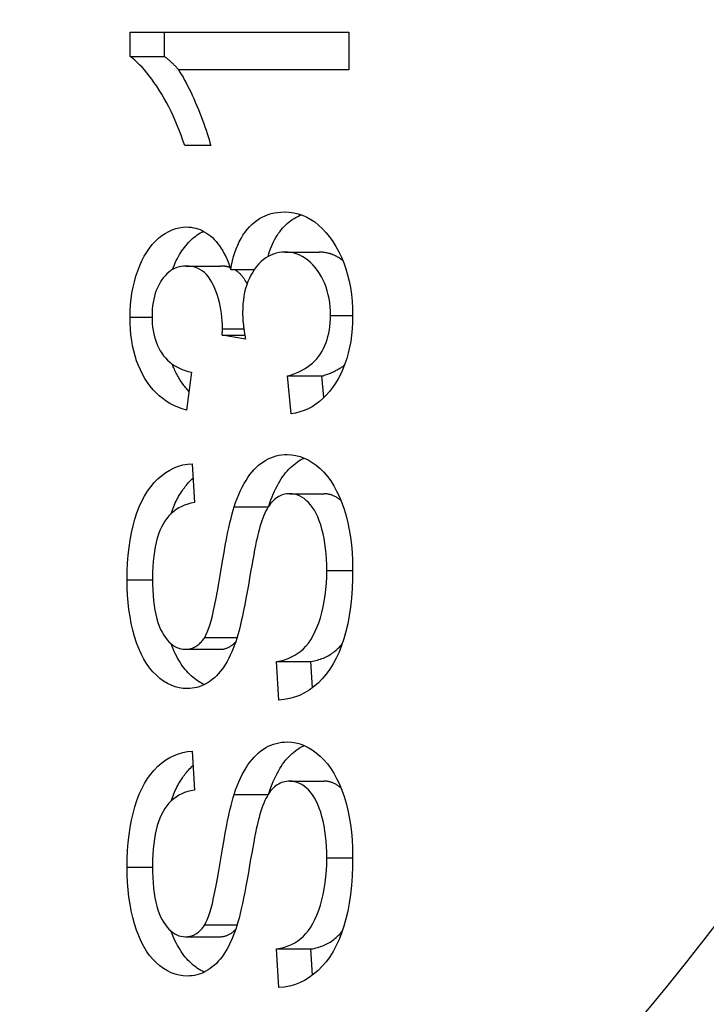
# Model space of a CAD drawing. Header units: inches. Extents: x 4.7 to 70, y 5.2 to 47.5.
# Tile 6 of 19: x 48.771 to 48.882, y 26.531 to 26.691. Entities that reach past the tile are written whole.
import ezdxf

# ---------------------------------------------------------------- set-up
doc = ezdxf.new("R2010")
doc.units = ezdxf.units.IN
doc.header["$MEASUREMENT"] = 0
doc.layers.add('Visible Edges(ANSI)', color=7, linetype='Continuous', lineweight=25)
doc.layers.add('Visible Tangent Edges(ANSI)', color=7, linetype='Continuous', lineweight=25)

msp = doc.modelspace()

# ---------------------------------------------------------------- linework, layer by layer
at = {"layer": 'Visible Edges(ANSI)'}
for p, q in [((48.78862, 26.68898), (48.82411, 26.68898)), ((48.78862, 26.68502), (48.78862, 26.68898)), ((48.79419, 26.68502), (48.79419, 26.68898)), ((48.82411, 26.68898), (48.82411, 26.68285)), ((48.78862, 26.68502), (48.79419, 26.68502)), ((48.82411, 26.68285), (48.79646, 26.68285)), ((48.80169, 26.67058), (48.79749, 26.67058)), ((48.81374, 26.65331), (48.81931, 26.65331)), ((48.7977, 26.65106), (48.80327, 26.65106)), ((48.80495, 26.65049), (48.80877, 26.65049)), ((48.80355, 26.63986), (48.80724, 26.63986)), ((48.80735, 26.63921), (48.80355, 26.63986)), ((48.79857, 26.63384), (48.79779, 26.6277)), ((48.81417, 26.63323), (48.81974, 26.63323)), ((48.81474, 26.62709), (48.81417, 26.63323)), ((48.82006, 26.62972), (48.81974, 26.63323)), ((48.7987, 26.61901), (48.79905, 26.61269)), ((48.81452, 26.61414), (48.82009, 26.61414)), ((48.79757, 26.58891), (48.80314, 26.58891)), ((48.81236, 26.58693), (48.81793, 26.58693)), ((48.81274, 26.58068), (48.81236, 26.58693)), ((48.81819, 26.58267), (48.81793, 26.58693)), ((48.7987, 26.57241), (48.79905, 26.56608)), ((48.81452, 26.56753), (48.82009, 26.56753)), ((48.79757, 26.5423), (48.80314, 26.5423)), ((48.81236, 26.54032), (48.81793, 26.54032)), ((48.81274, 26.53407), (48.81236, 26.54032)), ((48.81819, 26.53606), (48.81793, 26.54032))]:
    msp.add_line(p, q, dxfattribs=at)
at = {"layer": 'Visible Edges(ANSI)', "flags": 128}
for points in [[(48.79749, 26.67058), (48.7972, 26.67142), (48.7969, 26.67226), (48.79659, 26.67307), (48.79627, 26.67386), (48.79595, 26.67464), (48.79561, 26.6754), (48.79526, 26.67614), (48.7949, 26.67686), (48.79453, 26.67756), (48.79414, 26.67825), (48.79375, 26.67892), (48.79335, 26.67957), (48.79295, 26.6802), (48.79254, 26.68079), (48.79214, 26.68135), (48.79174, 26.68189), (48.79135, 26.68239), (48.79095, 26.68286), (48.79056, 26.6833), (48.79017, 26.6837), (48.78978, 26.68408), (48.78939, 26.68442), (48.78901, 26.68474), (48.78862, 26.68502)], [(48.79653, 26.68285), (48.79643, 26.68296), (48.79633, 26.68307), (48.79623, 26.68318), (48.79613, 26.68329), (48.79603, 26.68339), (48.79594, 26.6835), (48.79584, 26.6836), (48.79574, 26.6837), (48.79564, 26.68379), (48.79554, 26.68389), (48.79545, 26.68398), (48.79535, 26.68408), (48.79525, 26.68416), (48.79516, 26.68425), (48.79506, 26.68434), (48.79496, 26.68442), (48.79486, 26.6845), (48.79477, 26.68458), (48.79467, 26.68466), (48.79457, 26.68474), (48.79448, 26.68481), (48.79438, 26.68488), (48.79429, 26.68495), (48.79419, 26.68502)], [(48.79646, 26.68285), (48.79671, 26.68247), (48.79696, 26.68207), (48.79721, 26.68166), (48.79745, 26.68122), (48.7977, 26.68076), (48.79795, 26.68029), (48.7982, 26.6798), (48.79845, 26.67928), (48.7987, 26.67875), (48.79894, 26.6782), (48.79919, 26.67763), (48.79944, 26.67704), (48.79969, 26.67644), (48.79992, 26.67586), (48.80014, 26.67528), (48.80036, 26.67472), (48.80056, 26.67416), (48.80075, 26.67362), (48.80094, 26.67309), (48.80111, 26.67256), (48.80127, 26.67205), (48.80142, 26.67155), (48.80156, 26.67106), (48.80169, 26.67058)], [(48.80495, 26.65049), (48.80509, 26.65122), (48.80524, 26.65192), (48.80541, 26.6526), (48.80561, 26.65324), (48.80583, 26.65386), (48.80607, 26.65445), (48.80633, 26.65501), (48.80661, 26.65554), (48.80692, 26.65604), (48.80724, 26.65652), (48.80759, 26.65697), (48.80796, 26.65739), (48.80835, 26.65778), (48.80875, 26.65814), (48.80917, 26.65846), (48.8096, 26.65875), (48.81005, 26.659), (48.81052, 26.65922), (48.811, 26.65941), (48.8115, 26.65956), (48.81202, 26.65968), (48.81255, 26.65976), (48.81309, 26.65981), (48.81366, 26.65983)], [(48.81099, 26.65261), (48.81111, 26.65303), (48.81125, 26.65344), (48.81139, 26.65384), (48.81155, 26.65423), (48.81171, 26.65461), (48.81188, 26.65497), (48.81206, 26.65533), (48.81225, 26.65567), (48.81245, 26.656), (48.81266, 26.65631), (48.81288, 26.65662), (48.81311, 26.65691), (48.81334, 26.65719), (48.81359, 26.65746), (48.81384, 26.65771), (48.8141, 26.65795), (48.81437, 26.65818), (48.81464, 26.65839), (48.81492, 26.65859), (48.81521, 26.65877), (48.8155, 26.65894), (48.8158, 26.65909), (48.81611, 26.65923), (48.81643, 26.65935)], [(48.81366, 26.65983), (48.81442, 26.6598), (48.81515, 26.6597), (48.81587, 26.65953), (48.81658, 26.6593), (48.81726, 26.659), (48.81792, 26.65863), (48.81856, 26.6582), (48.81918, 26.6577), (48.81979, 26.65714), (48.82037, 26.65651), (48.82094, 26.65581), (48.82149, 26.65505), (48.822, 26.65423), (48.82247, 26.65338), (48.82289, 26.6525), (48.82327, 26.65158), (48.82361, 26.65063), (48.8239, 26.64964), (48.82415, 26.64862), (48.82435, 26.64756), (48.8245, 26.64647), (48.82462, 26.64534), (48.82468, 26.64418), (48.82471, 26.64298)], [(48.78862, 26.64276), (48.78864, 26.64377), (48.7887, 26.64476), (48.7888, 26.64573), (48.78893, 26.64668), (48.78911, 26.64761), (48.78932, 26.64852), (48.78957, 26.64941), (48.78986, 26.65028), (48.79019, 26.65112), (48.79054, 26.65191), (48.79092, 26.65264), (48.79133, 26.65333), (48.79176, 26.65396), (48.79223, 26.65455), (48.79272, 26.65508), (48.79324, 26.65556), (48.79378, 26.65599), (48.79433, 26.65636), (48.79489, 26.65668), (48.79545, 26.65693), (48.79602, 26.65713), (48.7966, 26.65728), (48.79719, 26.65736), (48.79779, 26.65739)], [(48.79779, 26.65739), (48.79816, 26.65738), (48.79854, 26.65734), (48.79891, 26.65728), (48.79927, 26.6572), (48.79962, 26.65709), (48.79997, 26.65696), (48.80032, 26.6568), (48.80066, 26.65662), (48.80099, 26.65641), (48.80132, 26.65619), (48.80164, 26.65593), (48.80196, 26.65566), (48.80227, 26.65536), (48.80257, 26.65503), (48.80286, 26.65468), (48.80313, 26.65431), (48.8034, 26.65392), (48.80365, 26.6535), (48.8039, 26.65306), (48.80413, 26.65259), (48.80435, 26.6521), (48.80456, 26.65159), (48.80476, 26.65105), (48.80495, 26.65049)], [(48.7955, 26.65049), (48.79565, 26.65087), (48.7958, 26.65124), (48.79596, 26.65159), (48.79612, 26.65194), (48.79629, 26.65228), (48.79647, 26.65261), (48.79665, 26.65293), (48.79684, 26.65323), (48.79703, 26.65353), (48.79723, 26.65382), (48.79743, 26.65409), (48.79764, 26.65436), (48.79786, 26.65461), (48.79808, 26.65486), (48.7983, 26.65509), (48.79854, 26.65531), (48.79877, 26.65553), (48.79902, 26.65573), (48.79926, 26.65592), (48.79951, 26.6561), (48.79976, 26.65627), (48.80001, 26.65643), (48.80026, 26.65657), (48.80051, 26.6567)], [(48.81374, 26.65331), (48.81325, 26.65329), (48.81277, 26.65324), (48.81231, 26.65314), (48.81186, 26.65301), (48.81143, 26.65283), (48.81101, 26.65262), (48.81061, 26.65237), (48.81022, 26.65208), (48.80984, 26.65176), (48.80948, 26.65139), (48.80914, 26.65099), (48.80881, 26.65055), (48.8085, 26.65008), (48.80821, 26.64959), (48.80796, 26.64907), (48.80773, 26.64854), (48.80753, 26.64799), (48.80735, 26.64741), (48.8072, 26.64681), (48.80708, 26.6462), (48.80699, 26.64556), (48.80692, 26.6449), (48.80688, 26.64422), (48.80687, 26.64352)], [(48.82112, 26.64302), (48.82111, 26.64374), (48.82106, 26.64443), (48.82099, 26.64511), (48.82089, 26.64577), (48.82075, 26.64641), (48.82059, 26.64702), (48.8204, 26.64762), (48.82018, 26.64821), (48.81992, 26.64877), (48.81964, 26.64931), (48.81933, 26.64984), (48.81899, 26.65034), (48.81863, 26.65081), (48.81826, 26.65125), (48.81787, 26.65164), (48.81746, 26.65199), (48.81705, 26.6523), (48.81661, 26.65257), (48.81617, 26.6528), (48.81571, 26.65298), (48.81524, 26.65313), (48.81475, 26.65323), (48.81425, 26.65329), (48.81374, 26.65331)], [(48.82315, 26.65189), (48.82301, 26.65201), (48.82287, 26.65212), (48.82272, 26.65222), (48.82258, 26.65233), (48.82243, 26.65242), (48.82228, 26.65251), (48.82213, 26.6526), (48.82198, 26.65268), (48.82182, 26.65276), (48.82167, 26.65283), (48.82151, 26.6529), (48.82135, 26.65296), (48.82119, 26.65301), (48.82102, 26.65307), (48.82086, 26.65311), (48.82069, 26.65315), (48.82053, 26.65319), (48.82036, 26.65322), (48.82019, 26.65325), (48.82001, 26.65327), (48.81984, 26.65329), (48.81966, 26.6533), (48.81949, 26.65331), (48.81931, 26.65331)], [(48.7977, 26.65106), (48.79731, 26.65105), (48.79693, 26.651), (48.79656, 26.65092), (48.7962, 26.65081), (48.79585, 26.65067), (48.79551, 26.65049), (48.79519, 26.65029), (48.79488, 26.65005), (48.79458, 26.64978), (48.79429, 26.64948), (48.79401, 26.64914), (48.79374, 26.64878), (48.79349, 26.64839), (48.79327, 26.64798), (48.79306, 26.64755), (48.79287, 26.6471), (48.79271, 26.64664), (48.79257, 26.64616), (48.79245, 26.64566), (48.79235, 26.64514), (48.79228, 26.6446), (48.79222, 26.64404), (48.79219, 26.64346), (48.79218, 26.64287)], [(48.80361, 26.64085), (48.8036, 26.6415), (48.80357, 26.64214), (48.80351, 26.64276), (48.80344, 26.64338), (48.80335, 26.64399), (48.80324, 26.64458), (48.80311, 26.64516), (48.80296, 26.64574), (48.80279, 26.6463), (48.8026, 26.64685), (48.80238, 26.64739), (48.80215, 26.64792), (48.8019, 26.64842), (48.80162, 26.64888), (48.80133, 26.6493), (48.80101, 26.64967), (48.80067, 26.64999), (48.80031, 26.65028), (48.79993, 26.65052), (48.79953, 26.65071), (48.7991, 26.65087), (48.79866, 26.65098), (48.79819, 26.65104), (48.7977, 26.65106)], [(48.80485, 26.65081), (48.80479, 26.65083), (48.80473, 26.65085), (48.80466, 26.65087), (48.8046, 26.65089), (48.80454, 26.65091), (48.80448, 26.65092), (48.80441, 26.65094), (48.80435, 26.65095), (48.80429, 26.65096), (48.80422, 26.65098), (48.80416, 26.65099), (48.80409, 26.651), (48.80403, 26.65101), (48.80396, 26.65102), (48.80389, 26.65103), (48.80383, 26.65104), (48.80376, 26.65104), (48.80369, 26.65105), (48.80362, 26.65105), (48.80355, 26.65106), (48.80348, 26.65106), (48.80341, 26.65106), (48.80334, 26.65106), (48.80327, 26.65106)], [(48.80759, 26.64818), (48.80753, 26.64831), (48.80746, 26.64844), (48.80738, 26.64857), (48.80731, 26.64869), (48.80724, 26.64881), (48.80716, 26.64892), (48.80709, 26.64904), (48.80701, 26.64915), (48.80693, 26.64925), (48.80684, 26.64936), (48.80676, 26.64946), (48.80668, 26.64956), (48.80659, 26.64965), (48.8065, 26.64974), (48.80641, 26.64983), (48.80632, 26.64992), (48.80623, 26.65), (48.80614, 26.65008), (48.80604, 26.65016), (48.80595, 26.65023), (48.80585, 26.6503), (48.80575, 26.65037), (48.80565, 26.65043), (48.80554, 26.65049)], [(48.80687, 26.64352), (48.80687, 26.64337), (48.80687, 26.64323), (48.80687, 26.64308), (48.80688, 26.64292), (48.80689, 26.64277), (48.8069, 26.64261), (48.80691, 26.64244), (48.80692, 26.64228), (48.80693, 26.64211), (48.80695, 26.64194), (48.80697, 26.64176), (48.80699, 26.64158), (48.80701, 26.6414), (48.80703, 26.64122), (48.80706, 26.64103), (48.80708, 26.64084), (48.80711, 26.64065), (48.80714, 26.64045), (48.80717, 26.64025), (48.8072, 26.64005), (48.80724, 26.63985), (48.80727, 26.63964), (48.80731, 26.63943), (48.80735, 26.63921)], [(48.81417, 26.63323), (48.81477, 26.63342), (48.81534, 26.63363), (48.81589, 26.63385), (48.8164, 26.6341), (48.81689, 26.63437), (48.81735, 26.63466), (48.81778, 26.63497), (48.81818, 26.6353), (48.81855, 26.63565), (48.81889, 26.63603), (48.81921, 26.63642), (48.81949, 26.63683), (48.81975, 26.63726), (48.81999, 26.63771), (48.8202, 26.63817), (48.8204, 26.63864), (48.82057, 26.63914), (48.82071, 26.63965), (48.82084, 26.64017), (48.82094, 26.64071), (48.82102, 26.64126), (48.82108, 26.64183), (48.82111, 26.64242), (48.82112, 26.64302)], [(48.82471, 26.64298), (48.82469, 26.6419), (48.82463, 26.64085), (48.82453, 26.63983), (48.8244, 26.63884), (48.82422, 26.63788), (48.82401, 26.63695), (48.82376, 26.63606), (48.82347, 26.63519), (48.82314, 26.63436), (48.82278, 26.63356), (48.82237, 26.63279), (48.82193, 26.63205), (48.82146, 26.63135), (48.82096, 26.6307), (48.82044, 26.63011), (48.8199, 26.62957), (48.81933, 26.62908), (48.81874, 26.62864), (48.81813, 26.62825), (48.8175, 26.62791), (48.81684, 26.62763), (48.81616, 26.6274), (48.81546, 26.62722), (48.81474, 26.62709)], [(48.79779, 26.6277), (48.79707, 26.62791), (48.79638, 26.62816), (48.79573, 26.62845), (48.79509, 26.62878), (48.79449, 26.62915), (48.79391, 26.62956), (48.79336, 26.63), (48.79284, 26.63049), (48.79234, 26.63101), (48.79188, 26.63158), (48.79143, 26.63218), (48.79102, 26.63283), (48.79064, 26.63351), (48.79029, 26.63421), (48.78997, 26.63494), (48.78969, 26.6357), (48.78944, 26.63649), (48.78922, 26.6373), (48.78904, 26.63814), (48.78889, 26.63901), (48.78877, 26.63991), (48.78869, 26.64083), (48.78864, 26.64178), (48.78862, 26.64276)], [(48.79218, 26.64287), (48.79219, 26.64228), (48.79222, 26.64171), (48.79228, 26.64115), (48.79236, 26.64062), (48.79246, 26.64009), (48.79258, 26.63959), (48.79272, 26.6391), (48.79289, 26.63863), (48.79307, 26.63817), (48.79328, 26.63773), (48.79352, 26.63731), (48.79377, 26.63691), (48.79405, 26.63652), (48.79434, 26.63616), (48.79467, 26.63582), (48.79501, 26.63551), (48.79538, 26.63522), (48.79576, 26.63495), (48.79618, 26.6347), (48.79661, 26.63448), (48.79706, 26.63429), (48.79754, 26.63411), (48.79804, 26.63396), (48.79857, 26.63384)], [(48.80355, 26.63986), (48.80356, 26.63991), (48.80356, 26.63997), (48.80356, 26.64002), (48.80357, 26.64007), (48.80357, 26.64012), (48.80358, 26.64016), (48.80358, 26.64021), (48.80358, 26.64026), (48.80358, 26.6403), (48.80359, 26.64035), (48.80359, 26.64039), (48.80359, 26.64043), (48.80359, 26.64047), (48.8036, 26.64051), (48.8036, 26.64055), (48.8036, 26.64059), (48.8036, 26.64062), (48.8036, 26.64066), (48.8036, 26.64069), (48.8036, 26.64073), (48.80361, 26.64076), (48.80361, 26.64079), (48.80361, 26.64082), (48.80361, 26.64085)], [(48.79817, 26.63073), (48.79803, 26.63088), (48.79789, 26.63104), (48.79776, 26.63119), (48.79762, 26.63135), (48.79749, 26.63152), (48.79736, 26.63168), (48.79724, 26.63185), (48.79711, 26.63202), (48.79699, 26.6322), (48.79687, 26.63238), (48.79675, 26.63256), (48.79664, 26.63275), (48.79652, 26.63294), (48.79641, 26.63313), (48.79631, 26.63332), (48.7962, 26.63352), (48.7961, 26.63371), (48.796, 26.63391), (48.7959, 26.63412), (48.79581, 26.63432), (48.79571, 26.63453), (48.79563, 26.63473), (48.79554, 26.63495), (48.79546, 26.63516)], [(48.81974, 26.63323), (48.81992, 26.63328), (48.8201, 26.63334), (48.82028, 26.6334), (48.82045, 26.63346), (48.82062, 26.63352), (48.82079, 26.63358), (48.82096, 26.63364), (48.82112, 26.63371), (48.82129, 26.63378), (48.82145, 26.63385), (48.8216, 26.63392), (48.82176, 26.634), (48.82191, 26.63407), (48.82206, 26.63415), (48.82221, 26.63423), (48.82235, 26.63431), (48.82249, 26.63439), (48.82263, 26.63448), (48.82277, 26.63457), (48.8229, 26.63465), (48.82303, 26.63474), (48.82316, 26.63484), (48.82329, 26.63493), (48.82341, 26.63503)], [(48.78814, 26.60019), (48.78816, 26.60156), (48.78822, 26.60289), (48.78832, 26.60418), (48.78845, 26.60542), (48.78863, 26.60663), (48.78885, 26.60779), (48.78911, 26.60892), (48.7894, 26.61), (48.78974, 26.61103), (48.79011, 26.612), (48.79052, 26.61291), (48.79097, 26.61376), (48.79146, 26.61455), (48.79198, 26.61528), (48.79254, 26.61595), (48.79314, 26.61656), (48.79376, 26.6171), (48.79441, 26.61757), (48.79508, 26.61798), (48.79576, 26.61832), (48.79647, 26.6186), (48.79719, 26.6188), (48.79794, 26.61894), (48.7987, 26.61901)], [(48.80549, 26.612), (48.80574, 26.61271), (48.80599, 26.61339), (48.80625, 26.61403), (48.80653, 26.61465), (48.80681, 26.61523), (48.80711, 26.61578), (48.80742, 26.6163), (48.80773, 26.61679), (48.80806, 26.61724), (48.8084, 26.61767), (48.80874, 26.61806), (48.8091, 26.61842), (48.80947, 26.61875), (48.80985, 26.61906), (48.81024, 26.61933), (48.81063, 26.61958), (48.81103, 26.61979), (48.81145, 26.61998), (48.81187, 26.62014), (48.8123, 26.62027), (48.81274, 26.62037), (48.81319, 26.62044), (48.81365, 26.62049), (48.81412, 26.6205)], [(48.8111, 26.61213), (48.81128, 26.61264), (48.81146, 26.61314), (48.81165, 26.61362), (48.81185, 26.61409), (48.81205, 26.61454), (48.81225, 26.61497), (48.81246, 26.61538), (48.81268, 26.61578), (48.8129, 26.61616), (48.81313, 26.61653), (48.81336, 26.61688), (48.8136, 26.61721), (48.81384, 26.61752), (48.81409, 26.61782), (48.81435, 26.6181), (48.81461, 26.61837), (48.81488, 26.61861), (48.81515, 26.61885), (48.81543, 26.61906), (48.81571, 26.61927), (48.81599, 26.61945), (48.81628, 26.61962), (48.81658, 26.61978), (48.81688, 26.61992)], [(48.81412, 26.6205), (48.81482, 26.62046), (48.81551, 26.62036), (48.81619, 26.62018), (48.81686, 26.61993), (48.81752, 26.61961), (48.81817, 26.61921), (48.81881, 26.61875), (48.81944, 26.61821), (48.82004, 26.61761), (48.82061, 26.61695), (48.82115, 26.61622), (48.82165, 26.61543), (48.82212, 26.61457), (48.82256, 26.61366), (48.82295, 26.61268), (48.82332, 26.61164), (48.82364, 26.61055), (48.82393, 26.60943), (48.82416, 26.60828), (48.82436, 26.60709), (48.82451, 26.60587), (48.82462, 26.60462), (48.82468, 26.60333), (48.82471, 26.60202)], [(48.79526, 26.61089), (48.79537, 26.61119), (48.79548, 26.6115), (48.79559, 26.61179), (48.79571, 26.61208), (48.79583, 26.61236), (48.79596, 26.61264), (48.79609, 26.61291), (48.79622, 26.61318), (48.79636, 26.61344), (48.7965, 26.6137), (48.79664, 26.61395), (48.79679, 26.61419), (48.79694, 26.61443), (48.7971, 26.61466), (48.79725, 26.61489), (48.79742, 26.61511), (48.79758, 26.61532), (48.79775, 26.61553), (48.79792, 26.61574), (48.7981, 26.61594), (48.79827, 26.61613), (48.79846, 26.61632), (48.79864, 26.6165), (48.79883, 26.61667)], [(48.79905, 26.61269), (48.7985, 26.61259), (48.79798, 26.61245), (48.79747, 26.61229), (48.79699, 26.61208), (48.79653, 26.61184), (48.7961, 26.61157), (48.79569, 26.61127), (48.7953, 26.61093), (48.79493, 26.61055), (48.79459, 26.61014), (48.79427, 26.6097), (48.79397, 26.60922), (48.7937, 26.6087), (48.79345, 26.60815), (48.79322, 26.60756), (48.79302, 26.60692), (48.79284, 26.60625), (48.79269, 26.60554), (48.79256, 26.60479), (48.79245, 26.604), (48.79237, 26.60317), (48.79231, 26.60231), (48.79227, 26.6014), (48.79226, 26.60045)], [(48.81452, 26.61414), (48.81424, 26.61413), (48.81397, 26.6141), (48.81371, 26.61405), (48.81345, 26.61399), (48.8132, 26.6139), (48.81296, 26.6138), (48.81272, 26.61368), (48.81248, 26.61353), (48.81226, 26.61337), (48.81203, 26.6132), (48.81182, 26.613), (48.81161, 26.61278), (48.81141, 26.61254), (48.81121, 26.61228), (48.81101, 26.61199), (48.81083, 26.61168), (48.81065, 26.61134), (48.81047, 26.61098), (48.8103, 26.61059), (48.81014, 26.61017), (48.80998, 26.60974), (48.80982, 26.60927), (48.80968, 26.60878), (48.80953, 26.60827)], [(48.82053, 26.60171), (48.82052, 26.60264), (48.82048, 26.60354), (48.82042, 26.60442), (48.82033, 26.60527), (48.82022, 26.60609), (48.82008, 26.60689), (48.81992, 26.60766), (48.81973, 26.6084), (48.81953, 26.60911), (48.8193, 26.60976), (48.81905, 26.61038), (48.81879, 26.61094), (48.81851, 26.61146), (48.81821, 26.61193), (48.81789, 26.61235), (48.81755, 26.61273), (48.8172, 26.61306), (48.81684, 26.61334), (48.81647, 26.61358), (48.8161, 26.61378), (48.81572, 26.61394), (48.81533, 26.61405), (48.81493, 26.61411), (48.81452, 26.61414)], [(48.82283, 26.613), (48.82272, 26.61309), (48.82262, 26.61318), (48.82251, 26.61327), (48.8224, 26.61335), (48.82229, 26.61343), (48.82218, 26.6135), (48.82207, 26.61357), (48.82196, 26.61363), (48.82185, 26.61369), (48.82174, 26.61375), (48.82162, 26.6138), (48.82151, 26.61385), (48.8214, 26.6139), (48.82128, 26.61394), (48.82116, 26.61398), (48.82105, 26.61401), (48.82093, 26.61404), (48.82081, 26.61406), (48.82069, 26.61409), (48.82057, 26.6141), (48.82045, 26.61412), (48.82033, 26.61413), (48.82021, 26.61413), (48.82009, 26.61414)], [(48.80072, 26.59085), (48.80093, 26.59122), (48.80113, 26.59167), (48.80133, 26.59221), (48.80154, 26.59283), (48.80175, 26.59354), (48.80196, 26.59433), (48.80216, 26.59521), (48.80238, 26.59618), (48.80259, 26.59723), (48.8028, 26.59836), (48.80301, 26.59959), (48.80323, 26.60089), (48.80344, 26.60221), (48.80365, 26.60345), (48.80386, 26.60462), (48.80406, 26.60573), (48.80425, 26.60676), (48.80444, 26.60772), (48.80463, 26.60861), (48.80481, 26.60943), (48.80499, 26.61018), (48.80516, 26.61086), (48.80533, 26.61146), (48.80549, 26.612)], [(48.80953, 26.60827), (48.80944, 26.6079), (48.80933, 26.60746), (48.80921, 26.60695), (48.80909, 26.60638), (48.80896, 26.60573), (48.80882, 26.60502), (48.80867, 26.60424), (48.80851, 26.6034), (48.80834, 26.60248), (48.80817, 26.6015), (48.80799, 26.60045), (48.8078, 26.59933), (48.8076, 26.59821), (48.80741, 26.59714), (48.80722, 26.59613), (48.80703, 26.59518), (48.80684, 26.59428), (48.80665, 26.59345), (48.80647, 26.59267), (48.80629, 26.59195), (48.80611, 26.59128), (48.80593, 26.59067), (48.80575, 26.59012), (48.80557, 26.58963)], [(48.81236, 26.58693), (48.81302, 26.58706), (48.81364, 26.58723), (48.81423, 26.58743), (48.81479, 26.58767), (48.81532, 26.58795), (48.81582, 26.58827), (48.81629, 26.58862), (48.81673, 26.589), (48.81714, 26.58944), (48.81754, 26.58992), (48.81791, 26.59047), (48.81827, 26.59107), (48.8186, 26.59173), (48.81891, 26.59244), (48.81921, 26.59321), (48.81948, 26.59403), (48.81972, 26.5949), (48.81994, 26.59579), (48.82012, 26.59671), (48.82027, 26.59766), (48.82038, 26.59863), (48.82046, 26.59963), (48.82051, 26.60066), (48.82053, 26.60171)], [(48.82471, 26.60202), (48.82468, 26.60035), (48.82462, 26.59875), (48.82451, 26.59722), (48.82436, 26.59576), (48.82416, 26.59437), (48.82392, 26.59305), (48.82363, 26.5918), (48.8233, 26.59062), (48.82293, 26.58951), (48.82252, 26.58846), (48.82206, 26.58747), (48.82155, 26.58654), (48.82101, 26.58567), (48.82041, 26.58487), (48.81978, 26.58412), (48.8191, 26.58344), (48.81839, 26.58282), (48.81765, 26.58229), (48.81689, 26.58183), (48.81611, 26.58144), (48.8153, 26.58114), (48.81447, 26.58091), (48.81362, 26.58075), (48.81274, 26.58068)], [(48.79789, 26.58254), (48.79723, 26.58258), (48.79657, 26.58268), (48.79593, 26.58285), (48.79529, 26.58308), (48.79467, 26.58338), (48.79406, 26.58375), (48.79347, 26.58419), (48.79288, 26.5847), (48.79232, 26.58527), (48.79179, 26.5859), (48.7913, 26.58659), (48.79084, 26.58734), (48.79042, 26.58816), (48.79003, 26.58904), (48.78967, 26.58998), (48.78935, 26.59098), (48.78907, 26.59203), (48.78882, 26.59311), (48.78861, 26.59422), (48.78844, 26.59535), (48.78831, 26.59652), (48.78821, 26.59771), (48.78816, 26.59894), (48.78814, 26.60019)], [(48.79226, 26.60045), (48.79227, 26.59947), (48.7923, 26.59854), (48.79236, 26.59765), (48.79243, 26.5968), (48.79253, 26.596), (48.79265, 26.59525), (48.79279, 26.59454), (48.79296, 26.59387), (48.79314, 26.59326), (48.79335, 26.59268), (48.79357, 26.59215), (48.79382, 26.59167), (48.79409, 26.59123), (48.79436, 26.59083), (48.79464, 26.59046), (48.79493, 26.59014), (48.79523, 26.58985), (48.79554, 26.5896), (48.79586, 26.58939), (48.79618, 26.58921), (48.79652, 26.58908), (48.79686, 26.58898), (48.79721, 26.58893), (48.79757, 26.58891)], [(48.79757, 26.58891), (48.79773, 26.58891), (48.79788, 26.58892), (48.79804, 26.58894), (48.79819, 26.58896), (48.79834, 26.58899), (48.79848, 26.58903), (48.79863, 26.58907), (48.79877, 26.58912), (48.79891, 26.58918), (48.79905, 26.58924), (48.79918, 26.58932), (48.79931, 26.58939), (48.79944, 26.58948), (48.79957, 26.58957), (48.7997, 26.58967), (48.79982, 26.58977), (48.79994, 26.58988), (48.80006, 26.59), (48.80018, 26.59013), (48.80029, 26.59026), (48.8004, 26.5904), (48.80051, 26.59054), (48.80062, 26.59069), (48.80072, 26.59085)], [(48.80065, 26.58318), (48.80038, 26.58331), (48.80011, 26.58346), (48.79984, 26.58362), (48.79958, 26.58379), (48.79932, 26.58397), (48.79906, 26.58417), (48.7988, 26.58438), (48.79855, 26.5846), (48.7983, 26.58484), (48.79805, 26.58509), (48.79781, 26.58535), (48.79758, 26.58562), (48.79736, 26.5859), (48.79714, 26.58619), (48.79693, 26.5865), (48.79672, 26.58682), (48.79652, 26.58715), (48.79633, 26.58749), (48.79614, 26.58784), (48.79596, 26.58821), (48.79579, 26.58858), (48.79562, 26.58897), (48.79546, 26.58937), (48.79531, 26.58978)], [(48.80557, 26.58963), (48.80535, 26.58905), (48.80512, 26.58849), (48.80487, 26.58795), (48.80462, 26.58745), (48.80436, 26.58696), (48.80409, 26.58651), (48.80381, 26.58607), (48.80353, 26.58567), (48.80323, 26.58529), (48.80292, 26.58493), (48.80261, 26.5846), (48.80229, 26.5843), (48.80195, 26.58402), (48.80162, 26.58376), (48.80127, 26.58353), (48.80092, 26.58332), (48.80057, 26.58314), (48.8002, 26.58298), (48.79983, 26.58285), (48.79946, 26.58274), (48.79908, 26.58265), (48.79869, 26.58259), (48.79829, 26.58255), (48.79789, 26.58254)], [(48.80314, 26.58891), (48.80326, 26.58891), (48.80339, 26.58892), (48.80351, 26.58893), (48.80363, 26.58894), (48.80375, 26.58896), (48.80387, 26.58898), (48.80399, 26.58901), (48.8041, 26.58904), (48.80422, 26.58908), (48.80433, 26.58912), (48.80444, 26.58916), (48.80455, 26.58921), (48.80466, 26.58927), (48.80477, 26.58932), (48.80487, 26.58939), (48.80498, 26.58945), (48.80508, 26.58952), (48.80518, 26.5896), (48.80528, 26.58968), (48.80538, 26.58976), (48.80547, 26.58985), (48.80557, 26.58994), (48.80566, 26.59003), (48.80575, 26.59013)], [(48.81793, 26.58693), (48.8182, 26.58698), (48.81847, 26.58703), (48.81873, 26.58709), (48.81899, 26.58716), (48.81924, 26.58724), (48.81949, 26.58732), (48.81973, 26.58741), (48.81996, 26.5875), (48.82019, 26.5876), (48.82042, 26.5877), (48.82064, 26.58781), (48.82085, 26.58793), (48.82106, 26.58806), (48.82127, 26.58819), (48.82147, 26.58832), (48.82166, 26.58846), (48.82185, 26.58861), (48.82204, 26.58877), (48.82222, 26.58893), (48.82239, 26.5891), (48.82256, 26.58927), (48.82273, 26.58946), (48.8229, 26.58965), (48.82306, 26.58986)], [(48.80549, 26.56539), (48.80574, 26.5661), (48.80599, 26.56678), (48.80625, 26.56742), (48.80653, 26.56804), (48.80681, 26.56862), (48.80711, 26.56917), (48.80742, 26.56969), (48.80773, 26.57018), (48.80806, 26.57063), (48.8084, 26.57106), (48.80874, 26.57145), (48.8091, 26.57181), (48.80947, 26.57215), (48.80985, 26.57245), (48.81024, 26.57272), (48.81063, 26.57297), (48.81103, 26.57319), (48.81145, 26.57337), (48.81187, 26.57353), (48.8123, 26.57366), (48.81274, 26.57376), (48.81319, 26.57383), (48.81365, 26.57388), (48.81412, 26.57389)], [(48.8111, 26.56552), (48.81128, 26.56603), (48.81146, 26.56653), (48.81165, 26.56702), (48.81185, 26.56748), (48.81205, 26.56793), (48.81225, 26.56836), (48.81246, 26.56878), (48.81268, 26.56917), (48.8129, 26.56956), (48.81313, 26.56992), (48.81336, 26.57027), (48.8136, 26.5706), (48.81384, 26.57091), (48.81409, 26.57121), (48.81435, 26.57149), (48.81461, 26.57176), (48.81488, 26.57201), (48.81515, 26.57224), (48.81543, 26.57246), (48.81571, 26.57266), (48.81599, 26.57284), (48.81628, 26.57302), (48.81658, 26.57317), (48.81688, 26.57331)], [(48.81412, 26.57389), (48.81482, 26.57386), (48.81551, 26.57375), (48.81619, 26.57357), (48.81686, 26.57332), (48.81752, 26.573), (48.81817, 26.57261), (48.81881, 26.57214), (48.81944, 26.57161), (48.82004, 26.571), (48.82061, 26.57034), (48.82115, 26.56961), (48.82165, 26.56882), (48.82212, 26.56797), (48.82256, 26.56705), (48.82295, 26.56607), (48.82332, 26.56503), (48.82364, 26.56394), (48.82393, 26.56282), (48.82416, 26.56167), (48.82436, 26.56048), (48.82451, 26.55926), (48.82462, 26.55801), (48.82468, 26.55673), (48.82471, 26.55541)], [(48.78814, 26.55358), (48.78816, 26.55495), (48.78822, 26.55628), (48.78832, 26.55757), (48.78845, 26.55881), (48.78863, 26.56002), (48.78885, 26.56119), (48.78911, 26.56231), (48.7894, 26.56339), (48.78974, 26.56442), (48.79011, 26.5654), (48.79052, 26.56631), (48.79097, 26.56716), (48.79146, 26.56794), (48.79198, 26.56867), (48.79254, 26.56934), (48.79314, 26.56995), (48.79376, 26.57049), (48.79441, 26.57097), (48.79508, 26.57137), (48.79576, 26.57171), (48.79647, 26.57199), (48.79719, 26.57219), (48.79794, 26.57233), (48.7987, 26.57241)], [(48.79526, 26.56428), (48.79537, 26.56459), (48.79548, 26.56489), (48.79559, 26.56518), (48.79571, 26.56547), (48.79583, 26.56576), (48.79596, 26.56603), (48.79609, 26.56631), (48.79622, 26.56657), (48.79636, 26.56683), (48.7965, 26.56709), (48.79664, 26.56734), (48.79679, 26.56758), (48.79694, 26.56782), (48.7971, 26.56805), (48.79725, 26.56828), (48.79742, 26.5685), (48.79758, 26.56872), (48.79775, 26.56893), (48.79792, 26.56913), (48.7981, 26.56933), (48.79827, 26.56952), (48.79846, 26.56971), (48.79864, 26.56989), (48.79883, 26.57006)], [(48.81452, 26.56753), (48.81424, 26.56752), (48.81397, 26.56749), (48.81371, 26.56744), (48.81345, 26.56738), (48.8132, 26.56729), (48.81296, 26.56719), (48.81272, 26.56707), (48.81248, 26.56693), (48.81226, 26.56677), (48.81203, 26.56659), (48.81182, 26.56639), (48.81161, 26.56617), (48.81141, 26.56594), (48.81121, 26.56567), (48.81101, 26.56539), (48.81083, 26.56507), (48.81065, 26.56473), (48.81047, 26.56437), (48.8103, 26.56398), (48.81014, 26.56357), (48.80998, 26.56313), (48.80982, 26.56266), (48.80968, 26.56217), (48.80953, 26.56166)], [(48.82053, 26.5551), (48.82052, 26.55603), (48.82048, 26.55694), (48.82042, 26.55781), (48.82033, 26.55866), (48.82022, 26.55948), (48.82008, 26.56028), (48.81992, 26.56105), (48.81973, 26.56179), (48.81953, 26.5625), (48.8193, 26.56316), (48.81905, 26.56377), (48.81879, 26.56433), (48.81851, 26.56485), (48.81821, 26.56532), (48.81789, 26.56574), (48.81755, 26.56612), (48.8172, 26.56645), (48.81684, 26.56673), (48.81647, 26.56698), (48.8161, 26.56718), (48.81572, 26.56733), (48.81533, 26.56744), (48.81493, 26.56751), (48.81452, 26.56753)], [(48.82283, 26.56639), (48.82272, 26.56649), (48.82262, 26.56658), (48.82251, 26.56666), (48.8224, 26.56674), (48.82229, 26.56682), (48.82218, 26.56689), (48.82207, 26.56696), (48.82196, 26.56702), (48.82185, 26.56708), (48.82174, 26.56714), (48.82162, 26.5672), (48.82151, 26.56724), (48.8214, 26.56729), (48.82128, 26.56733), (48.82116, 26.56737), (48.82105, 26.5674), (48.82093, 26.56743), (48.82081, 26.56746), (48.82069, 26.56748), (48.82057, 26.5675), (48.82045, 26.56751), (48.82033, 26.56752), (48.82021, 26.56753), (48.82009, 26.56753)], [(48.79905, 26.56608), (48.7985, 26.56598), (48.79798, 26.56585), (48.79747, 26.56568), (48.79699, 26.56547), (48.79653, 26.56524), (48.7961, 26.56496), (48.79569, 26.56466), (48.7953, 26.56432), (48.79493, 26.56394), (48.79459, 26.56353), (48.79427, 26.56309), (48.79397, 26.56261), (48.7937, 26.5621), (48.79345, 26.56154), (48.79322, 26.56095), (48.79302, 26.56032), (48.79284, 26.55964), (48.79269, 26.55893), (48.79256, 26.55818), (48.79245, 26.55739), (48.79237, 26.55657), (48.79231, 26.5557), (48.79227, 26.55479), (48.79226, 26.55385)], [(48.80072, 26.54424), (48.80093, 26.54461), (48.80113, 26.54506), (48.80133, 26.5456), (48.80154, 26.54622), (48.80175, 26.54693), (48.80196, 26.54772), (48.80216, 26.5486), (48.80238, 26.54957), (48.80259, 26.55062), (48.8028, 26.55176), (48.80301, 26.55298), (48.80323, 26.55428), (48.80344, 26.5556), (48.80365, 26.55684), (48.80386, 26.55802), (48.80406, 26.55912), (48.80425, 26.56015), (48.80444, 26.56111), (48.80463, 26.562), (48.80481, 26.56282), (48.80499, 26.56357), (48.80516, 26.56425), (48.80533, 26.56486), (48.80549, 26.56539)], [(48.80953, 26.56166), (48.80944, 26.56129), (48.80933, 26.56085), (48.80921, 26.56034), (48.80909, 26.55977), (48.80896, 26.55913), (48.80882, 26.55841), (48.80867, 26.55764), (48.80851, 26.55679), (48.80834, 26.55587), (48.80817, 26.55489), (48.80799, 26.55384), (48.8078, 26.55272), (48.8076, 26.5516), (48.80741, 26.55053), (48.80722, 26.54952), (48.80703, 26.54857), (48.80684, 26.54768), (48.80665, 26.54684), (48.80647, 26.54606), (48.80629, 26.54534), (48.80611, 26.54467), (48.80593, 26.54407), (48.80575, 26.54352), (48.80557, 26.54302)], [(48.82471, 26.55541), (48.82468, 26.55374), (48.82462, 26.55214), (48.82451, 26.55061), (48.82436, 26.54915), (48.82416, 26.54776), (48.82392, 26.54644), (48.82363, 26.54519), (48.8233, 26.54401), (48.82293, 26.5429), (48.82252, 26.54185), (48.82206, 26.54086), (48.82155, 26.53993), (48.82101, 26.53906), (48.82041, 26.53826), (48.81978, 26.53751), (48.8191, 26.53683), (48.81839, 26.53622), (48.81765, 26.53568), (48.81689, 26.53522), (48.81611, 26.53483), (48.8153, 26.53453), (48.81447, 26.5343), (48.81362, 26.53414), (48.81274, 26.53407)], [(48.79789, 26.53593), (48.79723, 26.53597), (48.79657, 26.53607), (48.79593, 26.53624), (48.79529, 26.53647), (48.79467, 26.53678), (48.79406, 26.53715), (48.79347, 26.53758), (48.79288, 26.53809), (48.79232, 26.53866), (48.79179, 26.53929), (48.7913, 26.53998), (48.79084, 26.54074), (48.79042, 26.54155), (48.79003, 26.54243), (48.78967, 26.54337), (48.78935, 26.54438), (48.78907, 26.54542), (48.78882, 26.5465), (48.78861, 26.54761), (48.78844, 26.54874), (48.78831, 26.54991), (48.78821, 26.5511), (48.78816, 26.55233), (48.78814, 26.55358)], [(48.79226, 26.55385), (48.79227, 26.55287), (48.7923, 26.55193), (48.79236, 26.55104), (48.79243, 26.55019), (48.79253, 26.54939), (48.79265, 26.54864), (48.79279, 26.54793), (48.79296, 26.54727), (48.79314, 26.54665), (48.79335, 26.54607), (48.79357, 26.54554), (48.79382, 26.54506), (48.79409, 26.54462), (48.79436, 26.54422), (48.79464, 26.54385), (48.79493, 26.54353), (48.79523, 26.54324), (48.79554, 26.54299), (48.79586, 26.54278), (48.79618, 26.54261), (48.79652, 26.54247), (48.79686, 26.54238), (48.79721, 26.54232), (48.79757, 26.5423)], [(48.81236, 26.54032), (48.81302, 26.54045), (48.81364, 26.54062), (48.81423, 26.54082), (48.81479, 26.54107), (48.81532, 26.54134), (48.81582, 26.54166), (48.81629, 26.54201), (48.81673, 26.54239), (48.81714, 26.54283), (48.81754, 26.54332), (48.81791, 26.54386), (48.81827, 26.54446), (48.8186, 26.54512), (48.81891, 26.54583), (48.81921, 26.5466), (48.81948, 26.54742), (48.81972, 26.54829), (48.81994, 26.54918), (48.82012, 26.5501), (48.82027, 26.55105), (48.82038, 26.55202), (48.82046, 26.55302), (48.82051, 26.55405), (48.82053, 26.5551)], [(48.79757, 26.5423), (48.79773, 26.5423), (48.79788, 26.54231), (48.79804, 26.54233), (48.79819, 26.54235), (48.79834, 26.54238), (48.79848, 26.54242), (48.79863, 26.54246), (48.79877, 26.54251), (48.79891, 26.54257), (48.79905, 26.54264), (48.79918, 26.54271), (48.79931, 26.54278), (48.79944, 26.54287), (48.79957, 26.54296), (48.7997, 26.54306), (48.79982, 26.54316), (48.79994, 26.54327), (48.80006, 26.54339), (48.80018, 26.54352), (48.80029, 26.54365), (48.8004, 26.54379), (48.80051, 26.54393), (48.80062, 26.54408), (48.80072, 26.54424)], [(48.80065, 26.53657), (48.80038, 26.5367), (48.80011, 26.53685), (48.79984, 26.53701), (48.79958, 26.53718), (48.79932, 26.53737), (48.79906, 26.53756), (48.7988, 26.53777), (48.79855, 26.538), (48.7983, 26.53823), (48.79805, 26.53848), (48.79781, 26.53874), (48.79758, 26.53901), (48.79736, 26.53929), (48.79714, 26.53959), (48.79693, 26.53989), (48.79672, 26.54021), (48.79652, 26.54054), (48.79633, 26.54088), (48.79614, 26.54123), (48.79596, 26.5416), (48.79579, 26.54197), (48.79562, 26.54236), (48.79546, 26.54276), (48.79531, 26.54317)], [(48.80557, 26.54302), (48.80535, 26.54244), (48.80512, 26.54188), (48.80487, 26.54135), (48.80462, 26.54084), (48.80436, 26.54036), (48.80409, 26.5399), (48.80381, 26.53947), (48.80353, 26.53906), (48.80323, 26.53868), (48.80292, 26.53832), (48.80261, 26.53799), (48.80229, 26.53769), (48.80195, 26.53741), (48.80162, 26.53715), (48.80127, 26.53692), (48.80092, 26.53671), (48.80057, 26.53653), (48.8002, 26.53637), (48.79983, 26.53624), (48.79946, 26.53613), (48.79908, 26.53604), (48.79869, 26.53598), (48.79829, 26.53595), (48.79789, 26.53593)], [(48.80314, 26.5423), (48.80326, 26.5423), (48.80339, 26.54231), (48.80351, 26.54232), (48.80363, 26.54233), (48.80375, 26.54235), (48.80387, 26.54238), (48.80399, 26.5424), (48.8041, 26.54244), (48.80422, 26.54247), (48.80433, 26.54251), (48.80444, 26.54256), (48.80455, 26.54261), (48.80466, 26.54266), (48.80477, 26.54272), (48.80487, 26.54278), (48.80498, 26.54284), (48.80508, 26.54291), (48.80518, 26.54299), (48.80528, 26.54307), (48.80538, 26.54315), (48.80547, 26.54324), (48.80557, 26.54333), (48.80566, 26.54343), (48.80575, 26.54353)], [(48.81793, 26.54032), (48.8182, 26.54037), (48.81847, 26.54042), (48.81873, 26.54049), (48.81899, 26.54055), (48.81924, 26.54063), (48.81949, 26.54071), (48.81973, 26.5408), (48.81996, 26.54089), (48.82019, 26.54099), (48.82042, 26.54109), (48.82064, 26.54121), (48.82085, 26.54132), (48.82106, 26.54145), (48.82127, 26.54158), (48.82147, 26.54171), (48.82166, 26.54186), (48.82185, 26.542), (48.82204, 26.54216), (48.82222, 26.54232), (48.82239, 26.54249), (48.82256, 26.54266), (48.82273, 26.54285), (48.8229, 26.54305), (48.82306, 26.54325)]]:
    msp.add_lwpolyline(points, dxfattribs=at)
at = {"layer": 'Visible Edges(ANSI)'}
for centre, major_axis, start_param, end_param in [((48.65727, 26.89171), (0, 0.47244), 3.141593, 6.283185), ((48.69616, 26.89171), (0, -0.47244), 0, 3.141593)]:
    msp.add_ellipse(centre, major_axis=major_axis, ratio=0.707107, start_param=start_param, end_param=end_param, dxfattribs=at)
at = {"layer": 'Visible Tangent Edges(ANSI)'}
for p, q in [((48.82112, 26.64302), (48.82471, 26.64302)), ((48.78862, 26.64276), (48.79218, 26.64276)), ((48.80361, 26.64085), (48.80708, 26.64085)), ((48.80549, 26.612), (48.81102, 26.612)), ((48.82053, 26.60171), (48.82471, 26.60171)), ((48.78814, 26.60019), (48.79226, 26.60019)), ((48.80072, 26.59085), (48.80598, 26.59085)), ((48.80549, 26.56539), (48.81102, 26.56539)), ((48.78814, 26.55358), (48.79226, 26.55358)), ((48.82053, 26.5551), (48.82471, 26.5551)), ((48.80072, 26.54424), (48.80598, 26.54424))]:
    msp.add_line(p, q, dxfattribs=at)

doc.saveas('drawing.dxf')
